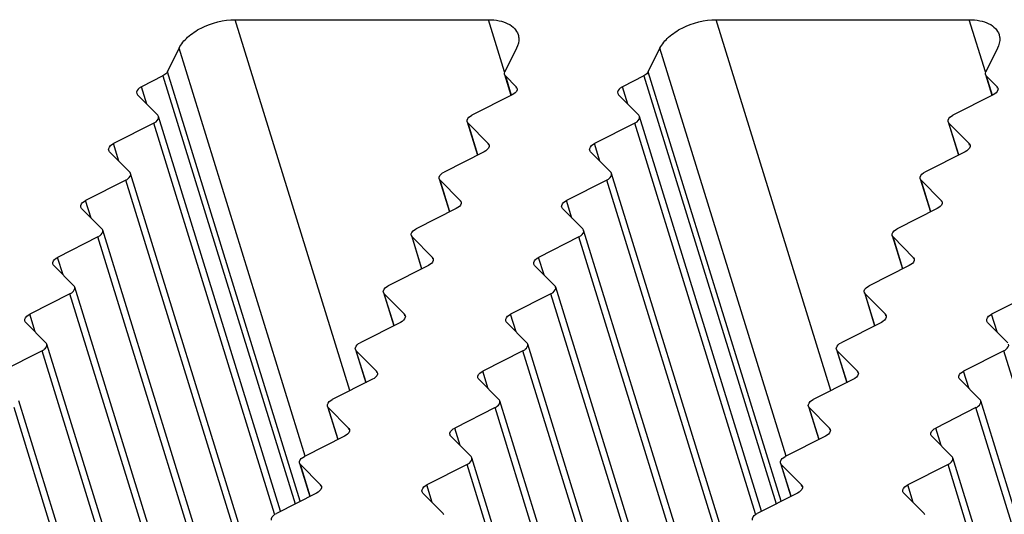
# Model space of a CAD drawing. Header units: millimetres. Extents: x 0 to 594, y 0 to 420.
# Tile 87 of 117: x 491 to 504, y 193 to 199. Entities that reach past the tile are written whole.
import ezdxf

# ---------------------------------------------------------------- set-up
doc = ezdxf.new("R2010")
doc.units = ezdxf.units.MM
doc.header["$LTSCALE"] = 32.67
doc.layers.add('3_ALL_AXES', color=7, linetype='CONTINUOUS')

msp = doc.modelspace()

# ---------------------------------------------------------------- linework, layer by layer
at = {"layer": '3_ALL_AXES', "color": 9, "linetype": 'CONTINUOUS'}
for p, q in [((495.36494, 194.35219), (493.86181, 199.21634)), ((497.38952, 198.53066), (497.17763, 199.21634)), ((501.665, 194.35219), (500.16186, 199.21634)), ((503.68958, 198.53066), (503.47768, 199.21634)), ((494.77964, 193.49265), (493.12615, 198.84338)), ((501.0797, 193.49265), (499.4262, 198.84338)), ((494.71355, 192.90124), (492.97344, 198.53221)), ((501.0136, 192.90124), (499.2735, 198.53221)), ((492.91519, 198.47946), (494.64909, 192.86856)), ((497.40103, 198.47946), (497.47876, 198.22791)), ((499.21525, 198.47946), (500.94915, 192.86856)), ((503.70108, 198.47946), (503.77882, 198.22791)), ((492.70507, 198.10779), (492.63423, 198.33702)), ((497.548, 198.31822), (497.54219, 198.33702)), ((499.00512, 198.10779), (498.93429, 198.33702)), ((503.84805, 198.31822), (503.84224, 198.33702)), ((494.37851, 192.73588), (492.79537, 197.85892)), ((497.04034, 197.44299), (496.91181, 197.85892)), ((500.67857, 192.73588), (499.09543, 197.85892)), ((503.3404, 197.44299), (503.21186, 197.85892)), ((492.33917, 197.3617), (492.26812, 197.59161)), ((497.18251, 197.57284), (497.17671, 197.59161)), ((498.63923, 197.3617), (498.56818, 197.59161)), ((503.48257, 197.57284), (503.47677, 197.59161)), ((494.01246, 191.98995), (492.42932, 197.11299)), ((496.67429, 196.69705), (496.54576, 197.11299)), ((500.31252, 191.98995), (498.72938, 197.11299)), ((502.97435, 196.69705), (502.84581, 197.11299)), ((491.97312, 196.61577), (491.90207, 196.84568)), ((496.81646, 196.82691), (496.81066, 196.84568)), ((498.27318, 196.61577), (498.20213, 196.84568)), ((503.11652, 196.82691), (503.11072, 196.84568)), ((493.64641, 191.24401), (492.06327, 196.36705)), ((496.30824, 195.95112), (496.17971, 196.36705)), ((499.94647, 191.24401), (498.36333, 196.36705)), ((502.6083, 195.95112), (502.47976, 196.36705)), ((491.60707, 195.86984), (491.53602, 196.09975)), ((496.45041, 196.08098), (496.44461, 196.09975)), ((497.90713, 195.86984), (497.83608, 196.09975)), ((502.75047, 196.08098), (502.74466, 196.09975)), ((493.28036, 190.49808), (491.69722, 195.62112)), ((495.94219, 195.20519), (495.81366, 195.62112)), ((499.58042, 190.49808), (497.99728, 195.62112)), ((502.24225, 195.20519), (502.11371, 195.62112)), ((491.24102, 195.12391), (491.16997, 195.35382)), ((496.08436, 195.33505), (496.07856, 195.35382)), ((497.54108, 195.12391), (497.47003, 195.35382)), ((502.38442, 195.33505), (502.37861, 195.35382)), ((503.84113, 195.12391), (503.77009, 195.35382)), ((492.91431, 189.75215), (491.33117, 194.87519)), ((495.57614, 194.45926), (495.44761, 194.87519)), ((499.21437, 189.75215), (497.63123, 194.87519)), ((501.8762, 194.45926), (501.74766, 194.87519)), ((505.51442, 189.75215), (503.93128, 194.87519)), ((495.71831, 194.58911), (495.71251, 194.60789)), ((497.17503, 194.37798), (497.10398, 194.60789)), ((502.01837, 194.58911), (502.01256, 194.60789)), ((503.47508, 194.37798), (503.40404, 194.60789)), ((492.54826, 189.00622), (490.96512, 194.12926)), ((495.21009, 193.71333), (495.08156, 194.12926)), ((498.84832, 189.00622), (497.26518, 194.12926)), ((501.51015, 193.71333), (501.38161, 194.12926)), ((505.14837, 189.00622), (503.56523, 194.12926)), ((495.35226, 193.84318), (495.34646, 193.86195)), ((496.80898, 193.63204), (496.73793, 193.86195)), ((501.65231, 193.84318), (501.64651, 193.86195)), ((503.10903, 193.63204), (503.03799, 193.86195)), ((494.84404, 192.96739), (494.71551, 193.38333)), ((498.48227, 188.26029), (496.89913, 193.38333)), ((501.1441, 192.96739), (501.01556, 193.38333)), ((504.78232, 188.26029), (503.19918, 193.38333)), ((494.98621, 193.09725), (494.98041, 193.11602)), ((496.44293, 192.88611), (496.37188, 193.11602)), ((501.28626, 193.09725), (501.28046, 193.11602)), ((502.74298, 192.88611), (502.67194, 193.11602))]:
    msp.add_line(p, q, dxfattribs=at)
at = {"layer": '3_ALL_AXES', "color": 7, "linetype": 'CONTINUOUS'}
for p, q in [((493.86181, 199.21634), (497.17763, 199.21634)), ((500.16186, 199.21634), (503.47768, 199.21634)), ((492.97344, 198.53221), (493.12615, 198.84338)), ((497.54724, 198.84338), (497.39454, 198.53221)), ((499.2735, 198.53221), (499.4262, 198.84338)), ((503.8473, 198.84338), (503.69459, 198.53221)), ((492.91519, 198.47946), (492.63423, 198.33702)), ((497.39041, 198.49678), (497.47396, 198.22643)), ((497.40103, 198.47946), (497.54219, 198.33702)), ((499.21525, 198.47946), (498.93429, 198.33702)), ((503.69047, 198.49678), (503.77401, 198.22643)), ((503.70108, 198.47946), (503.84224, 198.33702)), ((492.58245, 198.23151), (492.84715, 197.96442)), ((497.49041, 198.23151), (496.96358, 197.96442)), ((498.88251, 198.23151), (499.1472, 197.96442)), ((503.79047, 198.23151), (503.26364, 197.96442)), ((492.79537, 197.85892), (492.26812, 197.59161)), ((494.45721, 192.77128), (492.85776, 197.9471)), ((496.90119, 197.87624), (497.03579, 197.44068)), ((496.91181, 197.85892), (497.17671, 197.59161)), ((499.09543, 197.85892), (498.56818, 197.59161)), ((500.75727, 192.77128), (499.15782, 197.9471)), ((503.20125, 197.87624), (503.33585, 197.44068)), ((503.21186, 197.85892), (503.47677, 197.59161)), ((492.2164, 197.48558), (492.48109, 197.21849)), ((497.12436, 197.48558), (496.59753, 197.21849)), ((498.51646, 197.48558), (498.78115, 197.21849)), ((503.42442, 197.48558), (502.89759, 197.21849)), ((492.42932, 197.11299), (491.90207, 196.84568)), ((494.09116, 192.02535), (492.49171, 197.20117)), ((496.53514, 197.1303), (496.66974, 196.69475)), ((496.54576, 197.11299), (496.81066, 196.84568)), ((498.72938, 197.11299), (498.20213, 196.84568)), ((500.39122, 192.02535), (498.79177, 197.20117)), ((502.8352, 197.1303), (502.9698, 196.69475)), ((502.84581, 197.11299), (503.11072, 196.84568)), ((491.85035, 196.73965), (492.11504, 196.47256)), ((496.75831, 196.73965), (496.23148, 196.47256)), ((498.15041, 196.73965), (498.4151, 196.47256)), ((503.05837, 196.73965), (502.53154, 196.47256)), ((493.72511, 191.27942), (492.12566, 196.45524)), ((500.02517, 191.27942), (498.42572, 196.45524)), ((492.06327, 196.36705), (491.53602, 196.09975)), ((496.16909, 196.38437), (496.30369, 195.94882)), ((496.17971, 196.36705), (496.44461, 196.09975)), ((498.36333, 196.36705), (497.83608, 196.09975)), ((502.46915, 196.38437), (502.60375, 195.94882)), ((502.47976, 196.36705), (502.74466, 196.09975)), ((491.4843, 195.99372), (491.74899, 195.72663)), ((496.39226, 195.99372), (495.86543, 195.72663)), ((497.78436, 195.99372), (498.04905, 195.72663)), ((502.69232, 195.99372), (502.16549, 195.72663)), ((493.35906, 190.53348), (491.75961, 195.70931)), ((499.65912, 190.53348), (498.05967, 195.70931)), ((491.69722, 195.62112), (491.16997, 195.35382)), ((495.80304, 195.63844), (495.93764, 195.20288)), ((495.81366, 195.62112), (496.07856, 195.35382)), ((497.99728, 195.62112), (497.47003, 195.35382)), ((502.1031, 195.63844), (502.2377, 195.20288)), ((502.11371, 195.62112), (502.37861, 195.35382)), ((504.29733, 195.62112), (503.77009, 195.35382)), ((491.11825, 195.24779), (491.38294, 194.98069)), ((496.02621, 195.24779), (495.49938, 194.98069)), ((497.41831, 195.24779), (497.683, 194.98069)), ((502.32627, 195.24779), (501.79944, 194.98069)), ((503.71837, 195.24779), (503.98306, 194.98069)), ((492.99301, 189.78755), (491.39356, 194.96338)), ((495.43699, 194.89251), (495.57159, 194.45695)), ((499.29307, 189.78755), (497.69361, 194.96338)), ((501.73705, 194.89251), (501.87165, 194.45695)), ((491.33117, 194.87519), (490.80392, 194.60789)), ((495.44761, 194.87519), (495.71251, 194.60789)), ((497.63123, 194.87519), (497.10398, 194.60789)), ((501.74766, 194.87519), (502.01256, 194.60789)), ((503.93128, 194.87519), (503.40404, 194.60789)), ((495.66016, 194.50186), (495.13333, 194.23476)), ((497.05226, 194.50186), (497.31695, 194.23476)), ((501.96022, 194.50186), (501.43339, 194.23476)), ((503.35232, 194.50186), (503.61701, 194.23476)), ((492.62696, 189.04162), (491.02751, 194.21744)), ((495.07094, 194.14658), (495.20554, 193.71102)), ((495.08156, 194.12926), (495.34646, 193.86195)), ((497.26518, 194.12926), (496.73793, 193.86195)), ((498.92702, 189.04162), (497.32756, 194.21744)), ((501.371, 194.14658), (501.5056, 193.71102)), ((501.38161, 194.12926), (501.64651, 193.86195)), ((503.56523, 194.12926), (503.03799, 193.86195)), ((505.22707, 189.04162), (503.62762, 194.21744)), ((495.29411, 193.75592), (494.76728, 193.48883)), ((496.68621, 193.75592), (496.9509, 193.48883)), ((501.59417, 193.75592), (501.06734, 193.48883)), ((502.98627, 193.75592), (503.25096, 193.48883)), ((498.56097, 188.29569), (496.96151, 193.47151)), ((504.86102, 188.29569), (503.26157, 193.47151)), ((494.70489, 193.40064), (494.83949, 192.96509)), ((494.71551, 193.38333), (494.98041, 193.11602)), ((496.89913, 193.38333), (496.37188, 193.11602)), ((501.00495, 193.40064), (501.13955, 192.96509)), ((501.01556, 193.38333), (501.28046, 193.11602)), ((503.19918, 193.38333), (502.67194, 193.11602)), ((494.92806, 193.00999), (494.40123, 192.7429)), ((496.32016, 193.00999), (496.58485, 192.7429)), ((501.22812, 193.00999), (500.70129, 192.7429)), ((502.62022, 193.00999), (502.88491, 192.7429))]:
    msp.add_line(p, q, dxfattribs=at)
for points, knots in [([(493.12615, 198.84338), (493.1528, 198.89769), (493.2411, 199.00177), (493.4812, 199.15772), (493.70927, 199.21634), (493.86181, 199.21634)], [0, 0, 0, 0, 0.21222204, 0.46498254, 1, 1, 1, 1]), ([(497.17763, 199.21634), (497.22459, 199.21634), (497.31305, 199.20887), (497.43193, 199.17154), (497.52251, 199.10944), (497.55862, 199.0504), (497.56785, 199.02053)], [0, 0, 0, 0, 0.30375218, 0.56998946, 0.7977859, 1, 1, 1, 1]), ([(499.4262, 198.84338), (499.45286, 198.89769), (499.54116, 199.00177), (499.78126, 199.15772), (500.00933, 199.21634), (500.16186, 199.21634)], [0, 0, 0, 0, 0.21222204, 0.46498254, 1, 1, 1, 1]), ([(503.47768, 199.21634), (503.52465, 199.21634), (503.61311, 199.20887), (503.73199, 199.17154), (503.82257, 199.10944), (503.85868, 199.0504), (503.86791, 199.02053)], [0, 0, 0, 0, 0.30375218, 0.56998946, 0.7977859, 1, 1, 1, 1]), ([(497.56785, 199.02053), (497.57205, 199.00695), (497.58369, 198.94728), (497.56755, 198.88477), (497.54724, 198.84338)], [0, 0, 0, 0, 0.23564973, 1, 1, 1, 1]), ([(503.86791, 199.02053), (503.87211, 199.00695), (503.88375, 198.94728), (503.86761, 198.88477), (503.8473, 198.84338)], [0, 0, 0, 0, 0.23564973, 1, 1, 1, 1]), ([(492.97344, 198.53221), (492.97091, 198.52704), (492.95629, 198.50475), (492.93366, 198.48882), (492.91519, 198.47946)], [0, 0, 0, 0, 0.21730287, 1, 1, 1, 1]), ([(499.2735, 198.53221), (499.27097, 198.52704), (499.25635, 198.50475), (499.23372, 198.48882), (499.21525, 198.47946)], [0, 0, 0, 0, 0.21730287, 1, 1, 1, 1]), ([(492.63423, 198.33702), (492.62364, 198.33165), (492.59285, 198.31341), (492.56439, 198.2731), (492.5719, 198.24885)], [0, 0, 0, 0, 0.31865481, 1, 1, 1, 1]), ([(497.55274, 198.31968), (497.55496, 198.31252), (497.55456, 198.27264), (497.51746, 198.24523), (497.49041, 198.23151)], [0, 0, 0, 0, 0.1982389, 1, 1, 1, 1]), ([(498.93429, 198.33702), (498.9237, 198.33165), (498.89291, 198.31341), (498.86445, 198.2731), (498.87195, 198.24885)], [0, 0, 0, 0, 0.31865481, 1, 1, 1, 1]), ([(503.8528, 198.31968), (503.85502, 198.31252), (503.85462, 198.27264), (503.81752, 198.24523), (503.79047, 198.23151)], [0, 0, 0, 0, 0.1982389, 1, 1, 1, 1]), ([(492.79537, 197.85892), (492.80596, 197.86429), (492.83675, 197.88253), (492.86521, 197.92284), (492.8577, 197.94709)], [0, 0, 0, 0, 0.31865481, 1, 1, 1, 1]), ([(496.90125, 197.87625), (496.89903, 197.88342), (496.89943, 197.9233), (496.93653, 197.95071), (496.96358, 197.96442)], [0, 0, 0, 0, 0.1982389, 1, 1, 1, 1]), ([(499.09543, 197.85892), (499.10602, 197.86429), (499.1368, 197.88253), (499.16526, 197.92284), (499.15776, 197.94709)], [0, 0, 0, 0, 0.31865481, 1, 1, 1, 1]), ([(503.20131, 197.87625), (503.19909, 197.88342), (503.19949, 197.9233), (503.23659, 197.95071), (503.26364, 197.96442)], [0, 0, 0, 0, 0.1982389, 1, 1, 1, 1]), ([(492.2057, 197.50326), (492.20352, 197.51045), (492.20399, 197.55036), (492.24105, 197.57786), (492.26812, 197.59161)], [0, 0, 0, 0, 0.19842178, 1, 1, 1, 1]), ([(497.18723, 197.5743), (497.18946, 197.56709), (497.18899, 197.52692), (497.1516, 197.49939), (497.12436, 197.48558)], [0, 0, 0, 0, 0.1981289, 1, 1, 1, 1]), ([(498.50576, 197.50326), (498.50358, 197.51045), (498.50404, 197.55036), (498.54111, 197.57786), (498.56818, 197.59161)], [0, 0, 0, 0, 0.19842178, 1, 1, 1, 1]), ([(503.48728, 197.5743), (503.48951, 197.56709), (503.48904, 197.52692), (503.45166, 197.49939), (503.42442, 197.48558)], [0, 0, 0, 0, 0.1981289, 1, 1, 1, 1]), ([(496.5352, 197.13032), (496.53298, 197.13749), (496.53338, 197.17737), (496.57048, 197.20478), (496.59753, 197.21849)], [0, 0, 0, 0, 0.1982389, 1, 1, 1, 1]), ([(502.83526, 197.13032), (502.83304, 197.13749), (502.83344, 197.17737), (502.87054, 197.20478), (502.89759, 197.21849)], [0, 0, 0, 0, 0.1982389, 1, 1, 1, 1]), ([(492.42932, 197.11299), (492.43991, 197.11835), (492.4707, 197.1366), (492.49916, 197.17691), (492.49165, 197.20115)], [0, 0, 0, 0, 0.31865481, 1, 1, 1, 1]), ([(498.72938, 197.11299), (498.73997, 197.11835), (498.77075, 197.1366), (498.79921, 197.17691), (498.79171, 197.20115)], [0, 0, 0, 0, 0.31865481, 1, 1, 1, 1]), ([(491.83965, 196.75733), (491.83747, 196.76452), (491.83794, 196.80443), (491.875, 196.83193), (491.90207, 196.84568)], [0, 0, 0, 0, 0.19842178, 1, 1, 1, 1]), ([(496.82118, 196.82837), (496.82341, 196.82116), (496.82293, 196.78099), (496.78555, 196.75346), (496.75831, 196.73965)], [0, 0, 0, 0, 0.1981289, 1, 1, 1, 1]), ([(498.13971, 196.75733), (498.13753, 196.76452), (498.13799, 196.80443), (498.17506, 196.83193), (498.20213, 196.84568)], [0, 0, 0, 0, 0.19842178, 1, 1, 1, 1]), ([(503.12123, 196.82837), (503.12346, 196.82116), (503.12299, 196.78099), (503.08561, 196.75346), (503.05837, 196.73965)], [0, 0, 0, 0, 0.1981289, 1, 1, 1, 1]), ([(492.06327, 196.36705), (492.07386, 196.37242), (492.10465, 196.39067), (492.1331, 196.43097), (492.1256, 196.45522)], [0, 0, 0, 0, 0.31865481, 1, 1, 1, 1]), ([(496.16915, 196.38439), (496.16693, 196.39155), (496.16733, 196.43144), (496.20443, 196.45885), (496.23148, 196.47256)], [0, 0, 0, 0, 0.1982389, 1, 1, 1, 1]), ([(498.36333, 196.36705), (498.37392, 196.37242), (498.4047, 196.39067), (498.43316, 196.43097), (498.42566, 196.45522)], [0, 0, 0, 0, 0.31865481, 1, 1, 1, 1]), ([(502.46921, 196.38439), (502.46699, 196.39155), (502.46739, 196.43144), (502.50449, 196.45885), (502.53154, 196.47256)], [0, 0, 0, 0, 0.1982389, 1, 1, 1, 1]), ([(491.4736, 196.0114), (491.47142, 196.01859), (491.47189, 196.0585), (491.50895, 196.086), (491.53602, 196.09975)], [0, 0, 0, 0, 0.19842178, 1, 1, 1, 1]), ([(496.45513, 196.08244), (496.45736, 196.07523), (496.45688, 196.03506), (496.4195, 196.00753), (496.39226, 195.99372)], [0, 0, 0, 0, 0.1981289, 1, 1, 1, 1]), ([(497.77366, 196.0114), (497.77148, 196.01859), (497.77194, 196.0585), (497.80901, 196.086), (497.83608, 196.09975)], [0, 0, 0, 0, 0.19842178, 1, 1, 1, 1]), ([(502.75518, 196.08244), (502.75741, 196.07523), (502.75694, 196.03506), (502.71956, 196.00753), (502.69232, 195.99372)], [0, 0, 0, 0, 0.1981289, 1, 1, 1, 1]), ([(491.69722, 195.62112), (491.70781, 195.62649), (491.7386, 195.64473), (491.76705, 195.68504), (491.75955, 195.70929)], [0, 0, 0, 0, 0.31865481, 1, 1, 1, 1]), ([(495.8031, 195.63846), (495.80088, 195.64562), (495.80128, 195.68551), (495.83838, 195.71291), (495.86543, 195.72663)], [0, 0, 0, 0, 0.1982389, 1, 1, 1, 1]), ([(497.99728, 195.62112), (498.00787, 195.62649), (498.03865, 195.64473), (498.06711, 195.68504), (498.05961, 195.70929)], [0, 0, 0, 0, 0.31865481, 1, 1, 1, 1]), ([(502.10316, 195.63846), (502.10094, 195.64562), (502.10134, 195.68551), (502.13844, 195.71291), (502.16549, 195.72663)], [0, 0, 0, 0, 0.1982389, 1, 1, 1, 1]), ([(491.10755, 195.26546), (491.10537, 195.27265), (491.10584, 195.31257), (491.1429, 195.34007), (491.16997, 195.35382)], [0, 0, 0, 0, 0.19842178, 1, 1, 1, 1]), ([(496.08908, 195.3365), (496.09131, 195.3293), (496.09083, 195.28912), (496.05345, 195.2616), (496.02621, 195.24779)], [0, 0, 0, 0, 0.1981289, 1, 1, 1, 1]), ([(497.40761, 195.26546), (497.40542, 195.27265), (497.40589, 195.31257), (497.44296, 195.34007), (497.47003, 195.35382)], [0, 0, 0, 0, 0.19842178, 1, 1, 1, 1]), ([(502.38913, 195.3365), (502.39136, 195.3293), (502.39089, 195.28912), (502.35351, 195.2616), (502.32627, 195.24779)], [0, 0, 0, 0, 0.1981289, 1, 1, 1, 1]), ([(503.70767, 195.26546), (503.70548, 195.27265), (503.70595, 195.31257), (503.74302, 195.34007), (503.77009, 195.35382)], [0, 0, 0, 0, 0.19842178, 1, 1, 1, 1]), ([(491.33117, 194.87519), (491.34176, 194.88056), (491.37255, 194.8988), (491.401, 194.93911), (491.3935, 194.96336)], [0, 0, 0, 0, 0.31865481, 1, 1, 1, 1]), ([(495.43705, 194.89253), (495.43483, 194.89969), (495.43523, 194.93957), (495.47233, 194.96698), (495.49938, 194.98069)], [0, 0, 0, 0, 0.1982389, 1, 1, 1, 1]), ([(497.63123, 194.87519), (497.64182, 194.88056), (497.6726, 194.8988), (497.70106, 194.93911), (497.69356, 194.96336)], [0, 0, 0, 0, 0.31865481, 1, 1, 1, 1]), ([(501.73711, 194.89253), (501.73489, 194.89969), (501.73529, 194.93957), (501.77239, 194.96698), (501.79944, 194.98069)], [0, 0, 0, 0, 0.1982389, 1, 1, 1, 1]), ([(503.93128, 194.87519), (503.94187, 194.88056), (503.97266, 194.8988), (504.00112, 194.93911), (503.99362, 194.96336)], [0, 0, 0, 0, 0.31865481, 1, 1, 1, 1]), ([(495.72303, 194.59057), (495.72526, 194.58336), (495.72478, 194.54319), (495.6874, 194.51567), (495.66016, 194.50186)], [0, 0, 0, 0, 0.1981289, 1, 1, 1, 1]), ([(497.04156, 194.51953), (497.03937, 194.52672), (497.03984, 194.56663), (497.07691, 194.59413), (497.10398, 194.60789)], [0, 0, 0, 0, 0.19842178, 1, 1, 1, 1]), ([(502.02308, 194.59057), (502.02531, 194.58336), (502.02484, 194.54319), (501.98746, 194.51567), (501.96022, 194.50186)], [0, 0, 0, 0, 0.1981289, 1, 1, 1, 1]), ([(503.34162, 194.51953), (503.33943, 194.52672), (503.3399, 194.56663), (503.37696, 194.59413), (503.40404, 194.60789)], [0, 0, 0, 0, 0.19842178, 1, 1, 1, 1]), ([(495.071, 194.14659), (495.06878, 194.15376), (495.06918, 194.19364), (495.10628, 194.22105), (495.13333, 194.23476)], [0, 0, 0, 0, 0.1982389, 1, 1, 1, 1]), ([(497.26518, 194.12926), (497.27577, 194.13463), (497.30655, 194.15287), (497.33501, 194.19318), (497.32751, 194.21743)], [0, 0, 0, 0, 0.31865481, 1, 1, 1, 1]), ([(501.37106, 194.14659), (501.36884, 194.15376), (501.36924, 194.19364), (501.40634, 194.22105), (501.43339, 194.23476)], [0, 0, 0, 0, 0.1982389, 1, 1, 1, 1]), ([(503.56523, 194.12926), (503.57582, 194.13463), (503.60661, 194.15287), (503.63507, 194.19318), (503.62757, 194.21743)], [0, 0, 0, 0, 0.31865481, 1, 1, 1, 1]), ([(496.67551, 193.7736), (496.67332, 193.78079), (496.67379, 193.8207), (496.71086, 193.8482), (496.73793, 193.86195)], [0, 0, 0, 0, 0.19842178, 1, 1, 1, 1]), ([(502.97557, 193.7736), (502.97338, 193.78079), (502.97385, 193.8207), (503.01091, 193.8482), (503.03799, 193.86195)], [0, 0, 0, 0, 0.19842178, 1, 1, 1, 1]), ([(495.35698, 193.84464), (495.35921, 193.83743), (495.35873, 193.79726), (495.32135, 193.76973), (495.29411, 193.75592)], [0, 0, 0, 0, 0.1981289, 1, 1, 1, 1]), ([(501.65703, 193.84464), (501.65926, 193.83743), (501.65879, 193.79726), (501.62141, 193.76973), (501.59417, 193.75592)], [0, 0, 0, 0, 0.1981289, 1, 1, 1, 1]), ([(494.70495, 193.40066), (494.70273, 193.40783), (494.70313, 193.44771), (494.74023, 193.47512), (494.76728, 193.48883)], [0, 0, 0, 0, 0.1982389, 1, 1, 1, 1]), ([(496.89913, 193.38333), (496.90972, 193.38869), (496.9405, 193.40694), (496.96896, 193.44725), (496.96146, 193.47149)], [0, 0, 0, 0, 0.31865481, 1, 1, 1, 1]), ([(501.00501, 193.40066), (501.00279, 193.40783), (501.00319, 193.44771), (501.04029, 193.47512), (501.06734, 193.48883)], [0, 0, 0, 0, 0.1982389, 1, 1, 1, 1]), ([(503.19918, 193.38333), (503.20977, 193.38869), (503.24056, 193.40694), (503.26902, 193.44725), (503.26152, 193.47149)], [0, 0, 0, 0, 0.31865481, 1, 1, 1, 1]), ([(494.99092, 193.09871), (494.99316, 193.0915), (494.99268, 193.05133), (494.9553, 193.0238), (494.92806, 193.00999)], [0, 0, 0, 0, 0.1981289, 1, 1, 1, 1]), ([(496.30946, 193.02767), (496.30727, 193.03486), (496.30774, 193.07477), (496.34481, 193.10227), (496.37188, 193.11602)], [0, 0, 0, 0, 0.19842178, 1, 1, 1, 1]), ([(501.29098, 193.09871), (501.29321, 193.0915), (501.29274, 193.05133), (501.25536, 193.0238), (501.22812, 193.00999)], [0, 0, 0, 0, 0.1981289, 1, 1, 1, 1]), ([(502.60952, 193.02767), (502.60733, 193.03486), (502.6078, 193.07477), (502.64486, 193.10227), (502.67194, 193.11602)], [0, 0, 0, 0, 0.19842178, 1, 1, 1, 1]), ([(494.3389, 192.65473), (494.33668, 192.66189), (494.33708, 192.70178), (494.37418, 192.72919), (494.40123, 192.7429)], [0, 0, 0, 0, 0.1982389, 1, 1, 1, 1]), ([(500.63896, 192.65473), (500.63674, 192.66189), (500.63713, 192.70178), (500.67424, 192.72919), (500.70129, 192.7429)], [0, 0, 0, 0, 0.1982389, 1, 1, 1, 1])]:
    msp.add_open_spline(points, degree=3, knots=knots, dxfattribs=at)
for points in [[(497.39041, 198.49678), (497.3869, 198.50813), (497.3893, 198.52153), (497.39454, 198.53221)], [(503.69047, 198.49678), (503.68696, 198.50813), (503.68936, 198.52153), (503.69459, 198.53221)], [(497.40103, 198.47946), (497.39626, 198.48427), (497.39241, 198.49031), (497.39041, 198.49678)], [(503.70108, 198.47946), (503.69632, 198.48427), (503.69247, 198.49031), (503.69047, 198.49678)], [(492.5719, 198.24885), (492.5739, 198.24239), (492.57769, 198.23632), (492.58245, 198.23151)], [(497.54219, 198.33702), (497.54695, 198.33221), (497.55074, 198.32615), (497.55274, 198.31968)], [(498.87195, 198.24885), (498.87395, 198.24239), (498.87775, 198.23632), (498.88251, 198.23151)], [(503.84224, 198.33702), (503.84701, 198.33221), (503.8508, 198.32615), (503.8528, 198.31968)], [(492.8577, 197.94709), (492.8557, 197.95355), (492.85191, 197.95962), (492.84715, 197.96442)], [(496.91181, 197.85892), (496.90705, 197.86372), (496.90325, 197.86979), (496.90125, 197.87625)], [(499.15776, 197.94709), (499.15576, 197.95355), (499.15196, 197.95962), (499.1472, 197.96442)], [(503.21186, 197.85892), (503.2071, 197.86372), (503.20331, 197.86979), (503.20131, 197.87625)], [(492.2164, 197.48558), (492.21156, 197.49048), (492.20771, 197.49667), (492.2057, 197.50326)], [(497.17671, 197.59161), (497.18145, 197.58681), (497.18523, 197.58075), (497.18723, 197.5743)], [(498.51646, 197.48558), (498.51161, 197.49048), (498.50776, 197.49667), (498.50576, 197.50326)], [(503.47677, 197.59161), (503.48151, 197.58681), (503.48529, 197.58075), (503.48728, 197.5743)], [(492.49165, 197.20115), (492.48965, 197.20762), (492.48586, 197.21368), (492.48109, 197.21849)], [(498.79171, 197.20115), (498.78971, 197.20762), (498.78591, 197.21368), (498.78115, 197.21849)], [(496.54576, 197.11299), (496.54099, 197.11779), (496.5372, 197.12386), (496.5352, 197.13032)], [(502.84581, 197.11299), (502.84105, 197.11779), (502.83726, 197.12386), (502.83526, 197.13032)], [(496.81066, 196.84568), (496.8154, 196.84088), (496.81918, 196.83482), (496.82118, 196.82837)], [(503.11072, 196.84568), (503.11546, 196.84088), (503.11924, 196.83482), (503.12123, 196.82837)], [(491.85035, 196.73965), (491.84551, 196.74454), (491.84166, 196.75074), (491.83965, 196.75733)], [(498.15041, 196.73965), (498.14556, 196.74454), (498.14171, 196.75074), (498.13971, 196.75733)], [(492.1256, 196.45522), (492.1236, 196.46169), (492.11981, 196.46775), (492.11504, 196.47256)], [(498.42566, 196.45522), (498.42366, 196.46169), (498.41986, 196.46775), (498.4151, 196.47256)], [(496.17971, 196.36705), (496.17494, 196.37186), (496.17115, 196.37793), (496.16915, 196.38439)], [(502.47976, 196.36705), (502.475, 196.37186), (502.47121, 196.37793), (502.46921, 196.38439)], [(496.44461, 196.09975), (496.44935, 196.09494), (496.45313, 196.08889), (496.45513, 196.08244)], [(502.74466, 196.09975), (502.74941, 196.09494), (502.75319, 196.08889), (502.75518, 196.08244)], [(491.4843, 195.99372), (491.47946, 195.99861), (491.47561, 196.00481), (491.4736, 196.0114)], [(497.78436, 195.99372), (497.77951, 195.99861), (497.77566, 196.00481), (497.77366, 196.0114)], [(491.75955, 195.70929), (491.75755, 195.71575), (491.75376, 195.72182), (491.74899, 195.72663)], [(498.05961, 195.70929), (498.05761, 195.71575), (498.05381, 195.72182), (498.04905, 195.72663)], [(495.81366, 195.62112), (495.80889, 195.62593), (495.8051, 195.63199), (495.8031, 195.63846)], [(502.11371, 195.62112), (502.10895, 195.62593), (502.10516, 195.63199), (502.10316, 195.63846)], [(496.07856, 195.35382), (496.0833, 195.34901), (496.08708, 195.34296), (496.08908, 195.3365)], [(502.37861, 195.35382), (502.38336, 195.34901), (502.38714, 195.34296), (502.38913, 195.3365)], [(491.11825, 195.24779), (491.11341, 195.25268), (491.10955, 195.25887), (491.10755, 195.26546)], [(497.41831, 195.24779), (497.41346, 195.25268), (497.40961, 195.25887), (497.40761, 195.26546)], [(503.71837, 195.24779), (503.71352, 195.25268), (503.70967, 195.25887), (503.70767, 195.26546)], [(491.3935, 194.96336), (491.3915, 194.96982), (491.38771, 194.97589), (491.38294, 194.98069)], [(495.44761, 194.87519), (495.44284, 194.88), (495.43905, 194.88606), (495.43705, 194.89253)], [(497.69356, 194.96336), (497.69156, 194.96982), (497.68776, 194.97589), (497.683, 194.98069)], [(501.74766, 194.87519), (501.7429, 194.88), (501.73911, 194.88606), (501.73711, 194.89253)], [(495.71251, 194.60789), (495.71725, 194.60308), (495.72103, 194.59702), (495.72303, 194.59057)], [(497.05226, 194.50186), (497.04741, 194.50675), (497.04356, 194.51294), (497.04156, 194.51953)], [(502.01256, 194.60789), (502.01731, 194.60308), (502.02109, 194.59702), (502.02308, 194.59057)], [(503.35232, 194.50186), (503.34747, 194.50675), (503.34362, 194.51294), (503.34162, 194.51953)], [(495.08156, 194.12926), (495.07679, 194.13406), (495.073, 194.14013), (495.071, 194.14659)], [(497.32751, 194.21743), (497.32551, 194.22389), (497.32171, 194.22996), (497.31695, 194.23476)], [(501.38161, 194.12926), (501.37685, 194.13406), (501.37306, 194.14013), (501.37106, 194.14659)], [(503.62757, 194.21743), (503.62557, 194.22389), (503.62177, 194.22996), (503.61701, 194.23476)], [(495.34646, 193.86195), (495.3512, 193.85715), (495.35498, 193.85109), (495.35698, 193.84464)], [(501.64651, 193.86195), (501.65126, 193.85715), (501.65504, 193.85109), (501.65703, 193.84464)], [(496.68621, 193.75592), (496.68136, 193.76082), (496.67751, 193.76701), (496.67551, 193.7736)], [(502.98627, 193.75592), (502.98142, 193.76082), (502.97757, 193.76701), (502.97557, 193.7736)], [(496.96146, 193.47149), (496.95946, 193.47796), (496.95566, 193.48402), (496.9509, 193.48883)], [(503.26152, 193.47149), (503.25952, 193.47796), (503.25572, 193.48402), (503.25096, 193.48883)], [(494.71551, 193.38333), (494.71074, 193.38813), (494.70695, 193.3942), (494.70495, 193.40066)], [(501.01556, 193.38333), (501.0108, 193.38813), (501.00701, 193.3942), (501.00501, 193.40066)], [(494.98041, 193.11602), (494.98515, 193.11122), (494.98893, 193.10516), (494.99092, 193.09871)], [(501.28046, 193.11602), (501.28521, 193.11122), (501.28899, 193.10516), (501.29098, 193.09871)], [(496.32016, 193.00999), (496.31531, 193.01488), (496.31146, 193.02108), (496.30946, 193.02767)], [(502.62022, 193.00999), (502.61537, 193.01488), (502.61152, 193.02108), (502.60952, 193.02767)], [(496.59541, 192.72556), (496.59341, 192.73203), (496.58961, 192.73809), (496.58485, 192.7429)], [(502.89546, 192.72556), (502.89347, 192.73203), (502.88967, 192.73809), (502.88491, 192.7429)]]:
    msp.add_open_spline(points, degree=3, dxfattribs=at)

doc.saveas('drawing.dxf')
